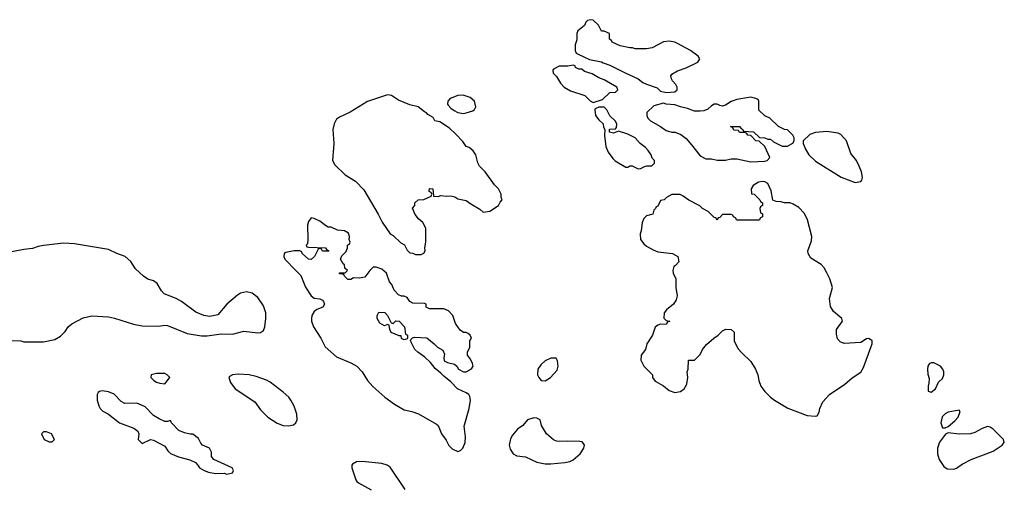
# Model space of a CAD drawing. Header units: inches. Extents: x 2494115 to 2685112, y 774173 to 915163.
# Tile 89 of 215: x 2618040 to 2625029, y 801199 to 804508. Entities that reach past the tile are written whole.
import ezdxf

# ---------------------------------------------------------------- set-up
doc = ezdxf.new("R2010")
doc.units = ezdxf.units.IN
doc.header["$MEASUREMENT"] = 0
doc.layers.add('C6810', color=7, linetype='Continuous')
doc.layers.add('C6820', color=7, linetype='Continuous')

msp = doc.modelspace()

# ---------------------------------------------------------------- linework, layer by layer
at = {"layer": 'C6810', "color": 5, "elevation": 20}
for points in [[(2617970, 802232), (2618048.9, 802231.1), (2618070, 802224.7), (2618210, 802222.8), (2618290, 802241), (2618330, 802264.7), (2618362, 802298), (2618384, 802330), (2618410, 802350.8), (2618490, 802394.8), (2618552.3, 802407.7), (2618670, 802401.6), (2618712.1, 802392.1), (2618847.9, 802347.9), (2618910, 802336.3), (2619025.4, 802334.6), (2619070, 802342), (2619090, 802339.1), (2619230, 802283.8), (2619330, 802266.4), (2619370, 802266.4), (2619470, 802281.3), (2619550, 802277.3), (2619630, 802299.3), (2619730, 802288.5), (2619750, 802290.4), (2619770, 802304.4), (2619780.3, 802330), (2619787.8, 802390), (2619786.5, 802430), (2619770, 802479.7), (2619730, 802538.4), (2619690, 802569), (2619650, 802577.3), (2619607.3, 802570), (2619585.3, 802554.7), (2619511.3, 802490), (2619446, 802414), (2619390, 802403.7), (2619348, 802410), (2619290, 802434), (2619189.5, 802509.5), (2619151.6, 802531.6), (2619064.8, 802564.8), (2619046.3, 802586.3), (2619016.5, 802636.5), (2618990, 802655.3), (2618950, 802668.7), (2618918, 802690), (2618862, 802742), (2618830, 802794), (2618789.5, 802829.5), (2618730, 802849.6), (2618670, 802877.6), (2618430, 802918), (2618350, 802922.9), (2618210, 802907.3), (2618170, 802899.5), (2618130, 802885.1), (2618070, 802878.9), (2617945.9, 802854.1)], [(2620000, 802868.7), (2619989, 802869), (2619930, 802857.2), (2619918, 802850), (2619914, 802830), (2619922.4, 802810), (2620000, 802730.1)], [(2620000, 801731.9), (2619987.9, 801767.9), (2619965.1, 801810), (2619950, 801832), (2619910, 801866.6), (2619817.2, 801937.2), (2619791.5, 801951.5), (2619718.3, 801978.3), (2619670, 801989.5), (2619590, 801995.1), (2619550.9, 801989.1), (2619530, 801978), (2619524.7, 801970), (2619535.3, 801935.3), (2619570, 801891.3), (2619710, 801798), (2619750, 801742), (2619802, 801690), (2619867.1, 801647.1), (2619910.7, 801630.7), (2619950, 801627.7), (2619984.1, 801635.9), (2620000, 801649)]]:
    msp.add_lwpolyline(points, dxfattribs=at)
for points in [[(2619070, 801998), (2619010, 801998), (2618974, 801990), (2618972, 801970), (2618992, 801950), (2619010, 801938), (2619034, 801930), (2619070, 801924.7), (2619106, 801970), (2619086, 801990)], [(2618624.9, 801875.1), (2618607.5, 801872.5), (2618596, 801864), (2618590.9, 801849.1), (2618590.7, 801810), (2618600.7, 801770), (2618611, 801750), (2618630, 801731), (2618670, 801710.8), (2618748.3, 801648.3), (2618850, 801610.7), (2618878, 801590), (2618884.7, 801570), (2618882, 801530), (2618910, 801502), (2618969, 801531), (2618990, 801526), (2619070, 801484.7), (2619091.3, 801450), (2619110.7, 801430.7), (2619168.4, 801408.4), (2619247.5, 801387.5), (2619287.1, 801367.1), (2619304.7, 801350), (2619316, 801330), (2619350, 801310.7), (2619379.8, 801299.8), (2619430, 801290.8), (2619491, 801291), (2619510, 801286), (2619550, 801294), (2619558, 801310), (2619548, 801330), (2619418, 801390), (2619402, 801410), (2619400.4, 801440.4), (2619388.4, 801468.4), (2619338, 801490), (2619324.7, 801504.7), (2619310, 801538), (2619270, 801568), (2619250, 801568), (2619210, 801578), (2619170, 801595.3), (2619118, 801650), (2619110, 801666), (2619090, 801658), (2619070, 801658), (2619030, 801678), (2618990, 801702), (2618930, 801762), (2618884.1, 801784.1), (2618869.4, 801789.4), (2618785.8, 801785.8), (2618760.1, 801800.1), (2618710, 801853.2), (2618670, 801869.3)], [(2618230, 801586), (2618210, 801586), (2618194, 801570), (2618214, 801530), (2618250, 801514), (2618270, 801514), (2618286, 801530), (2618266, 801570)]]:
    msp.add_lwpolyline(points, close=True, dxfattribs=at)
at = {"layer": 'C6820', "color": 5, "elevation": 20}
for points in [[(2622091.6, 804508.4), (2622070, 804502), (2622058, 804490), (2622050, 804468), (2622001, 804430), (2621994.8, 804410), (2621994.4, 804365.6), (2621982, 804330), (2621982, 804290), (2621991.3, 804271.3), (2622003.6, 804263.6), (2622085.4, 804225.4), (2622170, 804210.7), (2622182, 804202), (2622230, 804186), (2622333, 804133), (2622431.3, 804090), (2622464, 804064), (2622490, 804051), (2622565.4, 804025.4), (2622590, 804002), (2622630, 803992), (2622690, 803998), (2622708, 804010), (2622708, 804030), (2622698, 804050), (2622674.6, 804074.6), (2622668, 804090), (2622662, 804110), (2622670, 804122), (2622710, 804146), (2622770, 804166.8), (2622853.6, 804206.4), (2622869.2, 804230), (2622855.1, 804250), (2622800.7, 804290), (2622710, 804339.7), (2622690, 804348.2), (2622650, 804355.6), (2622610, 804352), (2622530, 804309.3), (2622490, 804302.7), (2622410, 804301.2), (2622390, 804309), (2622370, 804309), (2622303.1, 804323.1), (2622246, 804350), (2622242, 804362), (2622226, 804370), (2622226, 804410), (2622190, 804426), (2622170, 804426), (2622148, 804470), (2622110, 804504)], [(2621970, 804186), (2621930, 804178), (2621870, 804178), (2621830, 804158), (2621824.7, 804150), (2621826, 804130), (2621850, 804104.7), (2621878.8, 804058.8), (2621906, 804030), (2621950, 804002.8), (2622050.9, 803970.9), (2622090, 803932), (2622110, 803922), (2622176.4, 803943.6), (2622228.7, 803991.3), (2622270, 803994), (2622286, 804010), (2622278, 804030), (2622190, 804082), (2622150, 804095.3), (2622104.7, 804124.7), (2622050, 804142), (2622030, 804158), (2622010, 804158), (2621986, 804170), (2621982, 804182)], [(2620650, 803975.3), (2620510, 803928.7), (2620386.5, 803853.5), (2620310, 803818.3), (2620290, 803802.4), (2620271.5, 803770), (2620263.6, 803730), (2620270.3, 803630), (2620260.3, 803510), (2620278, 803478), (2620350, 803408.4), (2620423, 803363), (2620482.8, 803302.8), (2620585.5, 803130), (2620613, 803073), (2620670.8, 802990.8), (2620690, 802978), (2620745.4, 802925.4), (2620770.7, 802910.7), (2620790, 802874), (2620810, 802854), (2620830, 802852), (2620850, 802842), (2620890, 802842), (2620908.4, 802851.6), (2620918, 802870), (2620915.3, 802890), (2620922, 802930), (2620922, 803030), (2620902, 803070), (2620870, 803095.3), (2620846.3, 803126.3), (2620829, 803171), (2620846, 803190), (2620846, 803210), (2620868.4, 803231.6), (2620910, 803232), (2620962, 803258), (2620966, 803270), (2620962, 803282), (2620946, 803290), (2620948.9, 803311.1), (2620972, 803310), (2620978, 803258), (2621010, 803254), (2621030, 803262), (2621070, 803256), (2621099.8, 803259.8), (2621130, 803251.3), (2621150, 803238), (2621210, 803226), (2621241.4, 803201.4), (2621305.2, 803165.2), (2621330, 803142.8), (2621378, 803150), (2621438, 803190), (2621450, 803214), (2621466, 803230), (2621458, 803250), (2621458, 803270), (2621438, 803310), (2621410, 803338), (2621344, 803430), (2621304, 803470), (2621292.9, 803492.9), (2621278, 803550), (2621258.9, 803578.9), (2621230, 803602), (2621208.9, 803608.9), (2621184.7, 803644.7), (2621136.5, 803696.5), (2621090, 803738), (2621023.1, 803783.1), (2620988, 803790), (2620974.6, 803814.6), (2620936.4, 803836.4), (2620928.7, 803848.7), (2620914.6, 803854.6), (2620868.7, 803890), (2620810, 803904.2), (2620730, 803938.9), (2620679.3, 803970)], [(2621187.9, 803972.1), (2621150, 803971.8), (2621096, 803950), (2621078.8, 803930), (2621078, 803910), (2621082, 803902), (2621100.7, 803880.7), (2621124.5, 803864.5), (2621150.6, 803850.6), (2621190, 803844), (2621210, 803846.8), (2621257.2, 803862.8), (2621269.1, 803870.9), (2621279, 803890), (2621268.7, 803930), (2621237.5, 803957.5)], [(2623230, 803959), (2623130, 803942), (2623090, 803929.4), (2623050, 803902.7), (2623030, 803896), (2623010, 803899), (2622990, 803908.7), (2622970, 803908.7), (2622950, 803898), (2622926, 803874), (2622897.3, 803862.7), (2622870, 803859.3), (2622830, 803859.3), (2622779.6, 803879.6), (2622730, 803889.5), (2622690, 803905.2), (2622629.4, 803909.4), (2622610, 803915.3), (2622542, 803898), (2622492, 803850), (2622491.3, 803830), (2622498, 803810), (2622518, 803790), (2622590, 803750.6), (2622630, 803722.8), (2622670, 803710.8), (2622694, 803710), (2622733.7, 803693.7), (2622770, 803664.7), (2622810, 803622), (2622870, 803542), (2622910, 803522), (2622950, 803522), (2622990, 803511.3), (2623050, 803511.3), (2623090, 803521), (2623130, 803521), (2623230, 803501), (2623330, 803504.7), (2623346, 803510), (2623366, 803530), (2623328.4, 803608.4), (2623290, 803646), (2623266, 803650), (2623230, 803686), (2623208.7, 803688.7), (2623202, 803702), (2623187.3, 803707.3), (2623150, 803708), (2623142, 803722), (2623110, 803726), (2623102, 803742), (2623086, 803750), (2623150, 803752), (2623158, 803738), (2623174, 803730), (2623178, 803718), (2623250, 803712), (2623292.7, 803672.7), (2623328.4, 803671.6), (2623350, 803662), (2623370, 803662), (2623390, 803642), (2623451.6, 803611.6), (2623490, 803611.3), (2623528.4, 803631.6), (2623538, 803650), (2623538, 803670), (2623528, 803690), (2623490, 803728), (2623468.9, 803728.9), (2623426, 803750), (2623366, 803810), (2623330, 803826), (2623287.3, 803867.3), (2623286, 803930), (2623282, 803942), (2623266, 803950)], [(2622190, 803888), (2622150, 803888), (2622124.7, 803875.3), (2622122, 803870), (2622128.1, 803828.1), (2622150, 803798), (2622182, 803770), (2622185.4, 803745.4), (2622194, 803730), (2622192, 803688), (2622200.7, 803610), (2622217.3, 803570), (2622250, 803524.7), (2622267.5, 803507.5), (2622343.6, 803463.6), (2622356.4, 803463.6), (2622370, 803472), (2622388.4, 803471.6), (2622430, 803451.3), (2622450, 803452), (2622470, 803464.7), (2622491.6, 803471.6), (2622527.3, 803472.7), (2622546, 803490), (2622546, 803510), (2622530, 803526), (2622522, 803550), (2622501.5, 803581.5), (2622482, 803602), (2622444, 803630), (2622409.4, 803669.4), (2622356.6, 803696.6), (2622290, 803718), (2622255.3, 803704.7), (2622226, 803710), (2622228, 803732), (2622270, 803734), (2622276.4, 803743.6), (2622278, 803770), (2622268, 803790), (2622230, 803826), (2622208, 803870)], [(2623770, 803714.5), (2623690, 803709.2), (2623650, 803695.3), (2623602, 803650), (2623602, 803630), (2623618, 803590), (2623641, 803550), (2623690, 803504.9), (2623871.7, 803391.7), (2623970, 803352.7), (2624010, 803362), (2624018, 803370), (2624021.6, 803390), (2624014.7, 803430), (2623999.7, 803470), (2623979.7, 803510), (2623939.5, 803559.5), (2623908.2, 803650), (2623870, 803694.3), (2623850, 803703)], [(2623310, 803362), (2623283.5, 803356.5), (2623246.4, 803333.6), (2623232, 803310), (2623234, 803274), (2623254, 803270), (2623294, 803230), (2623298, 803218), (2623314, 803210), (2623314, 803190), (2623298, 803182), (2623294, 803170), (2623298, 803138), (2623312.7, 803132.7), (2623314, 803110), (2623298, 803102), (2623290, 803086), (2623130, 803086), (2623122, 803102), (2623106, 803110), (2623102, 803122), (2623090, 803126), (2623030, 803126), (2623010, 803106), (2622998, 803102), (2622990, 803086), (2622982, 803102), (2622970, 803106), (2622928.4, 803148.4), (2622888, 803170), (2622868.9, 803188.9), (2622790, 803228), (2622750, 803258), (2622728.4, 803268.4), (2622670, 803268), (2622631.6, 803248.4), (2622614, 803230), (2622590, 803226), (2622570, 803186), (2622558, 803182), (2622554, 803170), (2622542, 803158), (2622534, 803130), (2622490, 803118), (2622470, 803098), (2622458.8, 803070), (2622450.8, 803010), (2622444, 802990), (2622446.8, 802950), (2622470, 802918), (2622490, 802902), (2622536.9, 802876.9), (2622570, 802862), (2622674, 802850), (2622712, 802830), (2622718, 802790), (2622696, 802764), (2622682.8, 802757.2), (2622676, 802730), (2622678.8, 802710), (2622697.3, 802670), (2622698.8, 802610), (2622706.8, 802550), (2622699.1, 802520.9), (2622681, 802490), (2622631, 802450), (2622614.8, 802430), (2622612, 802392), (2622630, 802374), (2622654, 802370), (2622638, 802362), (2622630, 802346), (2622590, 802348), (2622570, 802342), (2622550, 802328), (2622532, 802270), (2622492, 802210), (2622482, 802170), (2622450.9, 802129.1), (2622450, 802094), (2622470, 802052), (2622532, 801990), (2622532, 801970), (2622550, 801944.7), (2622610.9, 801910.9), (2622650, 801878), (2622690, 801864.7), (2622730, 801872), (2622758, 801890), (2622776.4, 801923.6), (2622782, 801970), (2622778, 802010), (2622786, 802030), (2622787.3, 802092.7), (2622830, 802094), (2622870, 802134), (2622888, 802170), (2622916.4, 802203.6), (2622968, 802250), (2622998, 802270), (2623030, 802302), (2623052.7, 802312.7), (2623091.6, 802311.6), (2623111.1, 802291.1), (2623111.3, 802230), (2623137.3, 802177.3), (2623165.2, 802145.2), (2623230, 802084.7), (2623262.8, 802030), (2623278.8, 801990), (2623286, 801950), (2623301, 801910), (2623330, 801871.3), (2623370.6, 801830.6), (2623398, 801810), (2623492.3, 801752.3), (2623630, 801700.7), (2623690, 801696), (2623700.4, 801699.6), (2623716, 801724), (2623719.3, 801750), (2623741, 801799), (2623789.3, 801850), (2623897.1, 801922.9), (2623950, 801967.3), (2624011.4, 802008.6), (2624030, 802041), (2624085.1, 802190), (2624091.5, 802210), (2624091.6, 802230), (2624066.8, 802246.8), (2624050, 802244.2), (2624010, 802219.1), (2623892, 802212), (2623864.5, 802224.5), (2623846, 802246), (2623838, 802278), (2623839, 802310), (2623881.2, 802370), (2623877.2, 802390), (2623818, 802438), (2623794.8, 802474.8), (2623789.4, 802530), (2623809.6, 802610), (2623790.9, 802670), (2623770, 802712.7), (2623750, 802749.2), (2623730, 802773.2), (2623656.4, 802816.4), (2623638, 802850), (2623635.3, 802870), (2623660.2, 802939.8), (2623662.7, 802970), (2623632.3, 803090), (2623610, 803133.2), (2623570, 803176), (2623530, 803201.2), (2623510, 803209), (2623470, 803208.7), (2623443.6, 803216.4), (2623410, 803218), (2623387.3, 803227.3), (2623374.6, 803294.6), (2623350, 803346), (2623330, 803358)], [(2620690, 802354), (2620710, 802372), (2620734, 802370), (2620772, 802330), (2620778, 802278), (2620794, 802270), (2620794, 802250), (2620790, 802246), (2620770, 802238), (2620750, 802248), (2620747.3, 802267.3), (2620732.7, 802267.3), (2620678, 802290), (2620668, 802310), (2620662, 802342), (2620650, 802346), (2620630, 802338), (2620596.4, 802356.4), (2620578, 802390), (2620578, 802410), (2620586, 802430), (2620590, 802434), (2620630.9, 802430.9), (2620652, 802410), (2620678, 802358)], [(2621810, 802108), (2621771.1, 802088.9), (2621739.8, 802060.2), (2621718, 802030), (2621716, 801990), (2621724.7, 801970), (2621742, 801950), (2621770, 801946.8), (2621808.7, 801970), (2621856.4, 802023.6), (2621862, 802050), (2621858, 802090), (2621847.3, 802107.3)], [(2624510, 802075.4), (2624497.3, 802070), (2624485.7, 802050), (2624483.1, 802030), (2624486.7, 801993.3), (2624496.8, 801963.2), (2624494.8, 801930), (2624488.4, 801908.4), (2624490, 801874), (2624510, 801866), (2624542, 801890), (2624562.7, 801937.3), (2624590, 801964.7), (2624601.2, 801990), (2624600.9, 802010), (2624594, 802030), (2624576.2, 802050), (2624530, 802074.7)], [(2624710, 801738), (2624630, 801724), (2624610, 801714), (2624587.5, 801692.5), (2624578, 801650), (2624590, 801614), (2624610, 801614), (2624630, 801622), (2624677.5, 801662.5), (2624702, 801690), (2624715.3, 801730)], [(2621690, 801683.7), (2621644.7, 801670), (2621611.3, 801630), (2621574.8, 801605.2), (2621538, 801562), (2621523.4, 801536.6), (2621514, 801490), (2621522, 801462), (2621542.8, 801430), (2621570, 801414), (2621630, 801406.8), (2621710.4, 801370.4), (2621770, 801359.1), (2621810, 801357.3), (2621910, 801366.8), (2621944.8, 801375.2), (2621970, 801387.3), (2622019.3, 801430), (2622044, 801470), (2622048.7, 801490), (2622043.1, 801503.1), (2622033.6, 801513.6), (2622016.5, 801516.5), (2621930, 801519.3), (2621870, 801516), (2621850, 801519.3), (2621829.5, 801529.5), (2621779, 801570), (2621745.2, 801630), (2621734, 801670), (2621710, 801682.7)], [(2624910, 801623.9), (2624872.7, 801610), (2624819.9, 801580.1), (2624790, 801571.3), (2624710, 801569.4), (2624630, 801578), (2624611.1, 801568.9), (2624568.4, 801511.6), (2624554.8, 801470), (2624554.8, 801430), (2624566.8, 801390), (2624599.8, 801339.8), (2624623.5, 801323.5), (2624670, 801321), (2624690, 801326.8), (2624730, 801354.8), (2624795.3, 801390), (2624950, 801448), (2625015.1, 801490), (2625029.4, 801510), (2625024.5, 801530), (2624950, 801604.4), (2624930, 801619.2)]]:
    msp.add_lwpolyline(points, close=True, dxfattribs=at)
for points in [[(2620000, 802730.1), (2620034.6, 802694.6), (2620070, 802610.7), (2620110, 802550.5), (2620130, 802534.4), (2620170, 802527.7), (2620190, 802518.8), (2620197.3, 802510), (2620202.8, 802490), (2620191, 802470), (2620150, 802453.6), (2620130, 802438.4), (2620112.9, 802410), (2620111.4, 802390), (2620112.6, 802370), (2620126.4, 802330), (2620178, 802250), (2620207.5, 802187.5), (2620290, 802117.1), (2620390, 802075.8), (2620432.7, 802050), (2620470.4, 802010), (2620509, 801949), (2620545.8, 801905.8), (2620631.7, 801831.7), (2620700.5, 801780.5), (2620770, 801742.4), (2620824.7, 801730), (2620870, 801712.4), (2620999.9, 801639.9), (2621011, 801630), (2621034.9, 801570), (2621067, 801527), (2621087.2, 801487.2), (2621110, 801464.4), (2621150, 801446.4), (2621170, 801453), (2621185.1, 801470), (2621202.6, 801510), (2621203.5, 801550), (2621194, 801626), (2621231.8, 801750), (2621240.9, 801810), (2621235.5, 801835.5), (2621229.1, 801849.1), (2621210, 801862), (2621148.7, 801890), (2621100.2, 801940.2), (2621050, 801979), (2621030, 802002), (2620990, 802035.3), (2620956.5, 802076.5), (2620915.5, 802115.5), (2620865.2, 802150), (2620846, 802170), (2620815.3, 802230), (2620818, 802242), (2620828, 802252), (2620843.1, 802256.9), (2620930, 802252), (2620982, 802210), (2621004.7, 802184.7), (2621044.7, 802164.7), (2621055.3, 802135.3), (2621051.3, 802110), (2621054, 802090), (2621078, 802078), (2621125.4, 802065.4), (2621142, 802050), (2621154, 802030), (2621190, 802012), (2621210, 802012), (2621248.4, 802031.6), (2621258, 802050), (2621255.3, 802070), (2621240.2, 802100.2), (2621218, 802130), (2621218, 802150), (2621234.6, 802185.4), (2621235.3, 802230), (2621248, 802250), (2621238, 802270), (2621223.1, 802283.1), (2621210, 802288.7), (2621190, 802289), (2621165.6, 802305.6), (2621133.6, 802353.6), (2621115.3, 802410), (2621083.1, 802443.1), (2621050, 802458), (2620950, 802458), (2620926, 802470), (2620926, 802490), (2620916.4, 802496.4), (2620830, 802498), (2620808.9, 802508.9), (2620790, 802538), (2620770, 802548), (2620750, 802548), (2620730, 802558), (2620699, 802590), (2620681.2, 802630), (2620666, 802650), (2620644, 802710), (2620610, 802739), (2620570, 802754), (2620550, 802754), (2620526, 802730), (2620490, 802682), (2620450, 802675.3), (2620410, 802678), (2620390, 802666), (2620370, 802666), (2620346, 802690), (2620342, 802702), (2620310, 802706), (2620310, 802714), (2620350, 802714), (2620366, 802730), (2620347.3, 802747.3), (2620346, 802770), (2620336.4, 802776.4), (2620318, 802810), (2620327.3, 802832.7), (2620356.4, 802863.6), (2620366, 802890), (2620366, 802910), (2620382, 802918), (2620386, 802930), (2620378, 802950), (2620382, 802970), (2620374, 802994), (2620346, 803010), (2620296.4, 803016.4), (2620250, 803038), (2620230, 803038), (2620210, 803048), (2620170, 803079), (2620130, 803099), (2620110, 803102), (2620090, 803078), (2620082, 803050), (2620086, 802950), (2620082, 802918), (2620074, 802910), (2620078, 802898), (2620090, 802894), (2620211.3, 802891.3), (2620218, 802878), (2620234, 802870), (2620230, 802866), (2620190, 802866), (2620182, 802882), (2620170, 802886), (2620158, 802882), (2620131.6, 802828.4), (2620110, 802808), (2620089.1, 802809.1), (2620046, 802850), (2620042, 802862), (2620028, 802868), (2620000, 802868.7)], [(2620000, 801649), (2620001.2, 801650), (2620009.4, 801670.6), (2620007.3, 801710), (2620000, 801731.9)], [(2620775.3, 801175.3), (2620670, 801334), (2620649.5, 801349.5), (2620610, 801360.9), (2620470, 801375.1), (2620430, 801373.2), (2620403.5, 801356.5), (2620398, 801350), (2620398.8, 801330), (2620426, 801246), (2620434, 801234), (2620444, 801224), (2620534.6, 801174.6)]]:
    msp.add_lwpolyline(points, dxfattribs=at)

doc.saveas('drawing.dxf')
